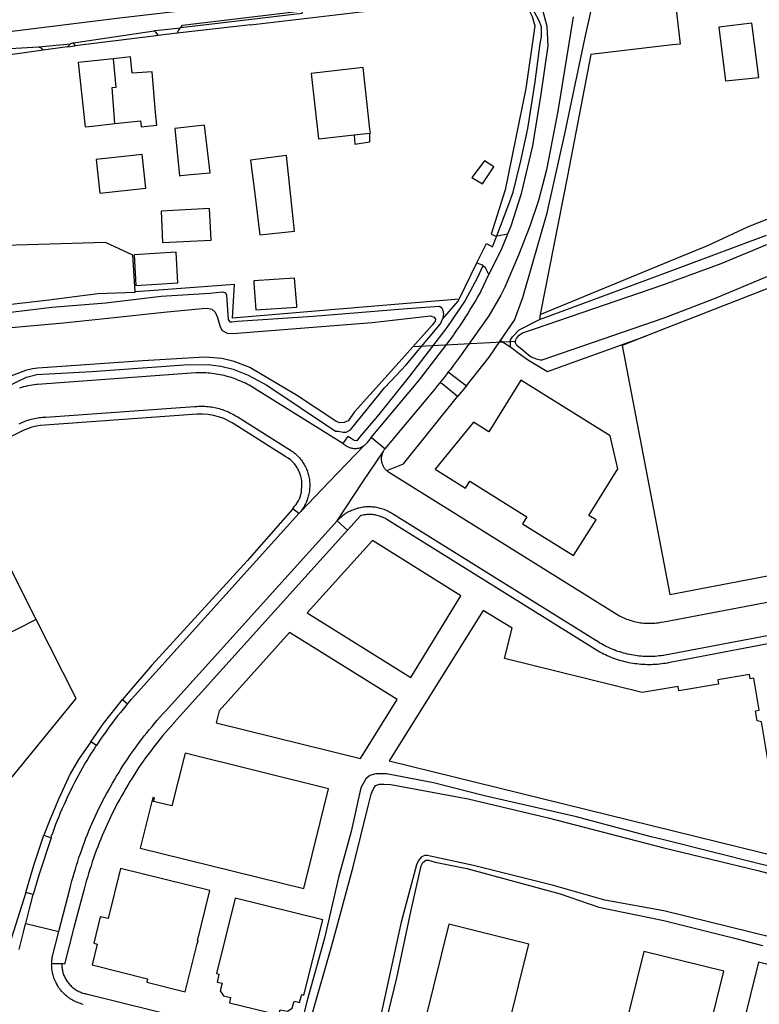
# Model space of a CAD drawing. Header units: metres. Extents: x 174423 to 175128, y 462196 to 462742.
# Tile 48 of 137: x 175047.03 to 175048.46, y 462725.41 to 462727.32. Entities that reach past the tile are written whole.
import ezdxf

# ---------------------------------------------------------------- set-up
doc = ezdxf.new("R2010")
doc.units = ezdxf.units.M
doc.layers.add('N-XX-AL-LIJN_0.20-G', color=7, linetype='Continuous', lineweight=25)

# ---------------------------------------------------------------- blocks, each defined once
blk = doc.blocks.new('Situatie')
at = {"lineweight": -3}
for p, q in [((-8.705, 13.6968), (-8.4695, 13.7245)), ((-8.7057, 13.696), (-8.705, 13.6968)), ((-8.7126, 13.6859), (-8.7491, 13.681)), ((-8.9815, 13.6594), (-8.9193, 13.6649)), ((-8.9249, 13.6593), (-8.9722, 13.6528)), ((-8.3688, 13.4883), (-8.3381, 13.4918)), ((-8.0078, 13.1395), (-8.009, 13.1296)), ((-8.0554, 13.0868), (-8.2547, 13.0766)), ((-8.1509, 13.0011), (-8.168, 12.9799)), ((-8.3091, 12.8782), (-8.3356, 12.9003)), ((-8.4726, 12.7569), (-8.4763, 12.7528)), ((-8.4021, 12.7385), (-8.3819, 12.7203)), ((-8.9859, 12.5469), (-9.4138, 12.3306)), ((-9.0064, 11.9564), (-8.9419, 11.9411)), ((-8.9559, 11.8791), (-8.9362, 11.8786))]:
    blk.add_line(p, q, dxfattribs=at)
for points in [[(-7.412, 13.8283), (-7.7678, 13.7851), (-7.7644, 13.7543), (-7.7464, 13.7554), (-7.7359, 13.6644), (-7.75, 13.6632), (-7.7678, 13.6612), (-7.9095, 13.6445), (-7.9545, 13.4085), (-8.0078, 13.1395), (-7.7678, 13.2383), (-7.6811, 13.2739), (-7.6033, 13.3103), (-7.4542, 13.3693)], [(-9.205, 13.6691), (-9.1691, 13.6731), (-8.8297, 13.7148), (-8.4945, 13.7543), (-8.462, 13.7582), (-8.4495, 13.7597)], [(-7.944, 13.7175), (-7.9735, 13.5342), (-7.9955, 13.4202), (-8.0108, 13.3609), (-8.0281, 13.3112), (-8.0495, 13.2545), (-8.0765, 13.1922), (-8.0841, 13.1767), (-8.1076, 13.1368), (-8.1643, 13.0566), (-8.1702, 13.0486), (-8.1761, 13.0407), (-8.1821, 13.0328), (-8.186, 13.0278), (-8.1509, 13.0011), (-8.1065, 13.0564), (-8.0846, 13.0887)], [(-8.0226, 13.7337), (-8.0289, 13.7296), (-8.0234, 13.7181), (-8.0181, 13.7), (-8.0353, 13.5784), (-8.0758, 13.3814), (-8.1031, 13.2955), (-8.0939, 13.2917), (-8.0916, 13.2921), (-8.0685, 13.354), (-8.06, 13.3769), (-8.0452, 13.4376), (-8.0314, 13.5009), (-8.0172, 13.5915), (-8.0076, 13.6659), (-8.0053, 13.679), (-8.0053, 13.698), (-8.0094, 13.7096), (-8.0226, 13.7337)], [(-8.0846, 13.0887), (-8.0576, 13.1286), (-8.0417, 13.1722), (-7.9942, 13.3367), (-7.96, 13.4903), (-7.9209, 13.6751), (-7.9061, 13.7416)], [(-8.0704, 13.296), (-8.0638, 13.3119), (-8.0438, 13.3745), (-8.0218, 13.4672), (-8.0058, 13.5675), (-7.9921, 13.6615), (-7.9939, 13.699), (-8.0024, 13.7306), (-8.0034, 13.7328), (-8.0044, 13.735), (-8.0055, 13.7372), (-8.0067, 13.7393), (-8.0079, 13.7414), (-8.0087, 13.7427)], [(-8.3277, 13.7297), (-8.5699, 13.7014), (-8.5696, 13.7021), (-8.7126, 13.6859)], [(-8.705, 13.6968), (-8.7021, 13.7014), (-8.4695, 13.7289), (-8.4695, 13.7245)], [(-8.7573, 13.6905), (-8.7552, 13.6909), (-8.7057, 13.696)], [(-8.7126, 13.6859), (-8.7112, 13.6886), (-8.7096, 13.6912), (-8.7078, 13.6937), (-8.7057, 13.696)], [(-7.5835, 13.5995), (-7.5968, 13.7055), (-7.6611, 13.6972), (-7.6481, 13.5935), (-7.5835, 13.5995)], [(-8.9136, 13.6672), (-8.7573, 13.6905), (-8.7543, 13.6876), (-8.7515, 13.6844), (-8.7491, 13.681), (-8.7585, 13.6798), (-8.9102, 13.6613)], [(-9.0699, 13.6544), (-8.9815, 13.6594), (-8.98, 13.6588), (-8.9785, 13.6581), (-8.9771, 13.6572), (-8.9757, 13.6563), (-8.9745, 13.6552), (-8.9733, 13.6541), (-8.9722, 13.6528), (-9.0687, 13.6391)], [(-8.9193, 13.6649), (-8.9249, 13.6593), (-8.9102, 13.6613), (-8.9136, 13.6672), (-8.9193, 13.6649)], [(-9.0687, 13.6391), (-9.17, 13.6231), (-9.1716, 13.6229), (-9.1484, 13.1467), (-8.9668, 13.167), (-8.8665, 13.1802), (-8.7936, 13.1827), (-8.7936, 13.1837), (-8.7984, 13.2545), (-8.8515, 13.2791), (-9.0461, 13.2734), (-9.0575, 13.4516), (-9.0687, 13.6391)], [(-8.8358, 13.6361), (-8.9045, 13.6286), (-8.8907, 13.5038), (-8.8767, 13.5054), (-8.8332, 13.5102)], [(-8.8332, 13.5102), (-8.8388, 13.5806), (-8.831, 13.5812), (-8.8358, 13.6361)], [(-8.8332, 13.5102), (-8.7835, 13.5157), (-8.7821, 13.5036), (-8.7518, 13.5069), (-8.7546, 13.5318), (-8.7543, 13.5318), (-8.7611, 13.611), (-8.7996, 13.6079), (-8.8031, 13.6398), (-8.8358, 13.6361)], [(-8.3381, 13.4918), (-8.3372, 13.4918), (-8.3381, 13.4993), (-8.3516, 13.6191), (-8.4523, 13.6077), (-8.438, 13.4805), (-8.3688, 13.4883)], [(-8.6867, 13.4111), (-8.6485, 13.4149), (-8.6595, 13.5069), (-8.7168, 13.5009), (-8.7081, 13.4089), (-8.7047, 13.4093), (-8.6867, 13.4111)], [(-8.3688, 13.4883), (-8.3678, 13.4705), (-8.3381, 13.4745), (-8.3381, 13.4918)], [(-8.8627, 13.3749), (-8.7734, 13.3845), (-8.7805, 13.4501), (-8.8698, 13.4405), (-8.8627, 13.3749)], [(-8.5518, 13.2942), (-8.4848, 13.3015), (-8.5001, 13.4482), (-8.5701, 13.4395), (-8.5611, 13.3685), (-8.5524, 13.2989), (-8.5518, 13.2942)], [(-8.0975, 13.4262), (-8.1158, 13.4382), (-8.1401, 13.4055), (-8.1198, 13.3932), (-8.0975, 13.4262)], [(-8.009, 13.1296), (-7.96, 13.1478), (-7.7678, 13.2192), (-7.5685, 13.2933)], [(-8.6464, 13.2839), (-8.6496, 13.345), (-8.7437, 13.3401), (-8.7405, 13.279), (-8.6464, 13.2839)], [(-7.5276, 13.2291), (-7.6702, 13.1696), (-7.7678, 13.132), (-8.0043, 13.0509), (-8.008, 13.0508), (-8.0129, 13.0519), (-8.0196, 13.0544), (-8.0249, 13.0567), (-8.0306, 13.0604), (-8.0397, 13.0681), (-8.0529, 13.0791), (-8.0545, 13.0821), (-8.0555, 13.0846), (-8.0554, 13.0873), (-8.0547, 13.0904), (-8.0537, 13.0927), (-8.052, 13.0955), (-8.0485, 13.0991), (-8.042, 13.1035), (-8.0187, 13.1116), (-7.7678, 13.1976), (-7.6566, 13.2385), (-7.5676, 13.2751)], [(-8.1304, 13.2397), (-8.1121, 13.2771), (-8.1002, 13.2708), (-8.0916, 13.2921), (-8.0704, 13.296)], [(-8.1071, 13.217), (-8.0831, 13.2656), (-8.0704, 13.296)], [(-8.711, 13.2007), (-8.7144, 13.2605), (-8.7958, 13.2556), (-8.7923, 13.1959), (-8.711, 13.2007)], [(-8.1304, 13.2397), (-8.1206, 13.2357), (-8.1188, 13.2342), (-8.1301, 13.2102), (-8.1534, 13.1668), (-8.1892, 13.1139), (-8.2616, 13.0194), (-8.3236, 12.9418), (-8.3582, 12.9009), (-8.3636, 12.8943), (-8.3683, 12.8946), (-8.3707, 12.8962), (-8.3746, 12.8986), (-8.3812, 12.9025), (-8.3851, 12.897), (-8.3909, 12.8889), (-8.562, 12.9958), (-8.5626, 12.9961), (-8.566, 12.9982), (-8.5694, 13.0002), (-8.5729, 13.0021), (-8.5764, 13.004), (-8.58, 13.0058), (-8.5835, 13.0075), (-8.5872, 13.0092), (-8.5908, 13.0107), (-8.5945, 13.0122), (-8.5982, 13.0137), (-8.602, 13.015), (-8.6057, 13.0163), (-8.6095, 13.0175), (-8.6133, 13.0186), (-8.6172, 13.0197), (-8.621, 13.0207), (-8.6249, 13.0216), (-8.6288, 13.0224), (-8.6327, 13.0231), (-8.6366, 13.0238), (-8.6406, 13.0244), (-8.6445, 13.0248), (-8.6485, 13.0253), (-8.6524, 13.0256), (-8.6564, 13.0259), (-8.6604, 13.0261), (-8.6643, 13.0262), (-8.6683, 13.0262), (-8.6723, 13.0261), (-8.6763, 13.026), (-8.9837, 13.0037), (-8.9851, 13.0036), (-8.9894, 13.0029), (-8.9936, 13.0023), (-8.9978, 13.0015), (-9.002, 13.0006), (-9.0062, 12.9997), (-9.0104, 12.9987), (-9.0146, 12.9976), (-9.0187, 12.9965)], [(-9.0646, 12.9895), (-9.0047, 13.0179), (-8.9846, 13.023), (-8.8783, 13.0284), (-8.6985, 13.0415), (-8.6524, 13.0421), (-8.6275, 13.0393), (-8.6036, 13.0334), (-8.5743, 13.0215), (-8.5383, 13.0022), (-8.4047, 12.9131), (-8.3997, 12.9127), (-8.3901, 12.9112), (-8.384, 12.9112), (-8.376, 12.9153), (-8.3102, 12.9973), (-8.2985, 13.0095), (-8.2678, 13.0416), (-8.2014, 13.1216), (-8.1972, 13.1304), (-8.1666, 13.1654), (-8.1648, 13.1691), (-8.1304, 13.2397)], [(-8.1071, 13.217), (-8.114, 13.2302), (-8.1188, 13.2342)], [(-8.3356, 12.9003), (-8.2449, 13.0087), (-8.2398, 13.0149), (-8.1762, 13.0986), (-8.1745, 13.101), (-8.1692, 13.1089), (-8.1638, 13.1168), (-8.1586, 13.1248), (-8.1534, 13.1329), (-8.1483, 13.141), (-8.1433, 13.1491), (-8.1383, 13.1572), (-8.1334, 13.1655), (-8.1286, 13.1737), (-8.1238, 13.182), (-8.122, 13.1853), (-8.1071, 13.217)], [(-8.1648, 13.1691), (-8.344, 13.1542), (-8.6049, 13.1326), (-8.601, 13.1975), (-8.7478, 13.1869), (-8.7936, 13.1837)], [(-8.4801, 13.1572), (-8.4845, 13.2102), (-8.5638, 13.2045), (-8.5635, 13.2002), (-8.5598, 13.1485), (-8.4798, 13.1535), (-8.4801, 13.1572)], [(-7.5742, 13.1864), (-7.8015, 13.0978), (-7.8485, 13.0795), (-7.756, 12.5958), (-7.4342, 12.6574), (-7.5382, 13.2004), (-7.5742, 13.1864)], [(-9.0835, 13.1384), (-8.9557, 13.1535), (-8.8506, 13.1622), (-8.7437, 13.175), (-8.6488, 13.1809), (-8.6242, 13.1833), (-8.6184, 13.1816), (-8.6167, 13.1771), (-8.6131, 13.1297), (-8.6102, 13.1253), (-8.6062, 13.1253), (-8.5954, 13.1262), (-8.4483, 13.1365), (-8.2661, 13.1514), (-8.2031, 13.1554), (-8.1986, 13.1526), (-8.1964, 13.1475), (-8.1955, 13.1402), (-8.1972, 13.1304)], [(-9.093, 13.1091), (-8.9333, 13.123), (-8.8347, 13.1335), (-8.7383, 13.144), (-8.664, 13.1514), (-8.6534, 13.1517), (-8.6452, 13.1501), (-8.6389, 13.144), (-8.6339, 13.1334), (-8.6289, 13.1153), (-8.6251, 13.1081), (-8.6156, 13.103), (-8.6044, 13.1027), (-8.3336, 13.1238), (-8.2208, 13.1366), (-8.2137, 13.1342), (-8.2107, 13.1304), (-8.2114, 13.1263), (-8.2172, 13.1184), (-8.3086, 13.0166), (-8.3679, 12.9503), (-8.3807, 12.9328), (-8.3883, 12.9296), (-8.3973, 12.9288), (-8.4046, 12.9325), (-8.4805, 12.9825), (-8.5716, 13.0363), (-8.6019, 13.0482), (-8.6255, 13.0539), (-8.6588, 13.0564), (-8.7787, 13.0496), (-8.9827, 13.035), (-8.993, 13.0338), (-9.007, 13.0306), (-9.0628, 13.0094)], [(-8.0846, 13.0887), (-8.0647, 13.0757), (-8.0654, 13.0797), (-8.0655, 13.09), (-8.0615, 13.0962), (-8.0488, 13.1094), (-8.009, 13.1296)], [(-8.0647, 13.0757), (-8.0457, 13.0619), (-8.0305, 13.0508), (-8.0013, 13.0334), (-7.9935, 13.0288), (-7.8015, 13.0978)], [(-8.186, 13.0278), (-8.1882, 13.0249), (-8.1943, 13.0171), (-8.2005, 13.0093), (-8.2025, 13.0069)], [(-8.3091, 12.8782), (-8.3101, 12.877), (-8.311, 12.8758), (-8.3118, 12.8745), (-8.3126, 12.8731), (-8.3128, 12.8727), (-8.3133, 12.8718), (-8.3139, 12.8703), (-8.3145, 12.8689), (-8.3149, 12.8674), (-8.3153, 12.8659), (-8.3157, 12.8644), (-8.3159, 12.8629), (-8.3161, 12.8614), (-8.3161, 12.8598), (-8.3161, 12.8583), (-8.3161, 12.8567), (-8.3159, 12.8552), (-8.3157, 12.8537), (-8.3153, 12.8522), (-8.3149, 12.8507), (-8.3145, 12.8492), (-8.3139, 12.8478), (-8.3133, 12.8463), (-8.3126, 12.845), (-8.3118, 12.8436), (-8.311, 12.8423), (-8.3101, 12.8411), (-8.3091, 12.8399), (-8.3081, 12.8387), (-8.307, 12.8376), (-8.3059, 12.8366), (-8.3055, 12.8362), (-8.2732, 12.8492), (-8.168, 12.9799), (-8.1978, 13.005), (-8.2025, 13.0069), (-8.2068, 13.0016), (-8.2131, 12.994), (-8.2169, 12.9895), (-8.3091, 12.8782)], [(-7.857, 12.8399), (-7.872, 12.9039), (-8.045, 13.0119), (-8.1073, 12.9117), (-8.1374, 12.9306), (-8.2114, 12.8389), (-8.1525, 12.802), (-8.144, 12.8155), (-8.0335, 12.7465), (-8.0419, 12.7331), (-7.9428, 12.6712), (-7.8993, 12.7406), (-7.913, 12.7491), (-7.857, 12.8399)], [(-9.0193, 12.9271), (-9.0164, 12.9285), (-9.0135, 12.9298), (-9.0106, 12.9311), (-9.0076, 12.9322), (-9.0046, 12.9333), (-9.0016, 12.9343), (-8.9986, 12.9353), (-8.9955, 12.9361), (-8.9924, 12.9369), (-8.9893, 12.9376), (-8.9862, 12.9382), (-8.9831, 12.9388), (-8.98, 12.9392), (-8.9768, 12.9396), (-8.9736, 12.9399), (-8.9705, 12.9402), (-8.9673, 12.9403), (-8.6785, 12.9605), (-8.6774, 12.9606), (-8.6743, 12.9609), (-8.6711, 12.9611), (-8.668, 12.9612), (-8.6648, 12.9613), (-8.6617, 12.9613), (-8.6585, 12.9611), (-8.6554, 12.961), (-8.6522, 12.9607), (-8.6491, 12.9603), (-8.646, 12.9599), (-8.6429, 12.9594), (-8.6398, 12.9588), (-8.6367, 12.9582), (-8.6336, 12.9574), (-8.6306, 12.9566), (-8.6275, 12.9557), (-8.6245, 12.9547), (-8.6216, 12.9537), (-8.6186, 12.9526), (-8.6157, 12.9514), (-8.6128, 12.9501), (-8.61, 12.9487), (-8.6071, 12.9473), (-8.6044, 12.9458), (-8.6016, 12.9443), (-8.5989, 12.9427), (-8.5962, 12.941), (-8.4904, 12.8745), (-8.4896, 12.8739), (-8.4875, 12.8725), (-8.4855, 12.8709), (-8.4835, 12.8693), (-8.4816, 12.8676), (-8.4798, 12.8659), (-8.478, 12.8641), (-8.4762, 12.8622), (-8.4745, 12.8603), (-8.4729, 12.8584), (-8.4713, 12.8563), (-8.4698, 12.8543), (-8.4684, 12.8522), (-8.467, 12.85), (-8.4657, 12.8479), (-8.4645, 12.8456), (-8.4633, 12.8434), (-8.4622, 12.8411), (-8.4612, 12.8387), (-8.4603, 12.8363), (-8.4594, 12.834), (-8.4586, 12.8315), (-8.4579, 12.8291), (-8.4572, 12.8266), (-8.4567, 12.8241), (-8.4562, 12.8216), (-8.4558, 12.8191), (-8.4555, 12.8166), (-8.4552, 12.8142), (-8.4552, 12.8141), (-8.455, 12.8115), (-8.455, 12.809), (-8.455, 12.8064), (-8.455, 12.8039), (-8.4552, 12.8013), (-8.4554, 12.7988), (-8.4557, 12.7963), (-8.4561, 12.7938), (-8.4566, 12.7913), (-8.4571, 12.7888), (-8.4578, 12.7863), (-8.4585, 12.7838), (-8.4592, 12.7814), (-8.4601, 12.779), (-8.461, 12.7767), (-8.462, 12.7743), (-8.4631, 12.772), (-8.4643, 12.7697), (-8.4655, 12.7675), (-8.4668, 12.7653), (-8.4681, 12.7631), (-8.4695, 12.761), (-8.471, 12.759), (-8.4726, 12.7569)], [(-8.488, 12.7622), (-8.4843, 12.7673), (-8.4816, 12.7705), (-8.4792, 12.7738), (-8.4771, 12.7773), (-8.4751, 12.7814), (-8.4734, 12.7856), (-8.4722, 12.79), (-8.4713, 12.7944), (-8.4708, 12.7989), (-8.4705, 12.8044), (-8.4703, 12.8097), (-8.4706, 12.8151), (-8.4713, 12.8204), (-8.4725, 12.8256), (-8.4742, 12.8308), (-8.4762, 12.8357), (-8.4787, 12.8405), (-8.4816, 12.845), (-8.4848, 12.8493), (-8.4884, 12.8533), (-8.4924, 12.8569), (-8.4966, 12.8602), (-8.5011, 12.8632), (-8.6056, 12.9288), (-8.6109, 12.9319), (-8.6164, 12.9347), (-8.6219, 12.9372), (-8.6319, 12.9408), (-8.6421, 12.9435), (-8.6525, 12.9453), (-8.6631, 12.946), (-8.6736, 12.9458), (-8.9777, 12.9239), (-8.9863, 12.9224), (-8.9947, 12.9203), (-9.003, 12.9175), (-9.011, 12.9141), (-9.1718, 12.8332)], [(-8.3356, 12.9003), (-8.3438, 12.8905), (-8.3443, 12.8898), (-8.3453, 12.8887), (-8.3464, 12.8876), (-8.3475, 12.8865), (-8.3487, 12.8856), (-8.3491, 12.8852)], [(-8.3491, 12.8852), (-8.4175, 12.8142), (-8.4726, 12.7569)], [(-8.4021, 12.7385), (-8.3517, 12.8142), (-8.3128, 12.8727)], [(-8.3909, 12.8889), (-8.3831, 12.884), (-8.3818, 12.8832), (-8.3805, 12.8825), (-8.3791, 12.8818), (-8.3777, 12.8812), (-8.3762, 12.8807), (-8.3748, 12.8802), (-8.3733, 12.8799), (-8.3718, 12.8796), (-8.3702, 12.8794), (-8.3687, 12.8792), (-8.3672, 12.8792), (-8.3656, 12.8792), (-8.3641, 12.8793), (-8.3626, 12.8795), (-8.3611, 12.8798), (-8.3596, 12.8801), (-8.3581, 12.8805), (-8.3567, 12.881), (-8.3552, 12.8816), (-8.3539, 12.8823), (-8.3525, 12.883), (-8.3512, 12.8838), (-8.3499, 12.8846), (-8.3491, 12.8852)], [(-8.3055, 12.8362), (-8.3047, 12.8356), (-8.3035, 12.8347), (-8.3022, 12.8338), (-8.3019, 12.8336), (-8.2708, 12.8142), (-7.8567, 12.5559), (-7.854, 12.5544), (-7.8512, 12.553), (-7.8484, 12.5516), (-7.8456, 12.5503), (-7.8428, 12.549), (-7.8399, 12.5478), (-7.837, 12.5468), (-7.834, 12.5457), (-7.8311, 12.5448), (-7.8281, 12.5439), (-7.8251, 12.5431), (-7.822, 12.5424), (-7.819, 12.5418), (-7.8159, 12.5412), (-7.8128, 12.5408), (-7.8098, 12.5404), (-7.8067, 12.5401), (-7.8036, 12.5398), (-7.8005, 12.5397), (-7.7973, 12.5396), (-7.7942, 12.5396), (-7.7911, 12.5397), (-7.788, 12.5398), (-7.7849, 12.5401), (-7.7818, 12.5404), (-7.7787, 12.5408), (-7.7757, 12.5413), (-7.7735, 12.5417), (-7.7678, 12.5428), (-7.3324, 12.6256)], [(-8.8086, 12.3834), (-8.8069, 12.3855), (-8.8016, 12.3916), (-8.801, 12.3923), (-8.4763, 12.7528), (-8.4876, 12.7619), (-8.488, 12.7622), (-8.512, 12.7346), (-8.5766, 12.6609), (-8.6301, 12.6023), (-8.7614, 12.4582), (-8.7962, 12.4177), (-8.8184, 12.3915), (-8.8086, 12.3834)], [(-6.9115, 12.6399), (-7.7651, 12.4777), (-7.7678, 12.4773), (-7.7689, 12.4771), (-7.7728, 12.4766), (-7.7766, 12.4762), (-7.7805, 12.4758), (-7.7843, 12.4755), (-7.7882, 12.4753), (-7.7921, 12.4752), (-7.796, 12.4751), (-7.7998, 12.4752), (-7.8037, 12.4753), (-7.8076, 12.4755), (-7.8115, 12.4758), (-7.8153, 12.4761), (-7.8192, 12.4766), (-7.823, 12.4771), (-7.8269, 12.4777), (-7.8307, 12.4783), (-7.8345, 12.4791), (-7.8383, 12.4799), (-7.842, 12.4808), (-7.8458, 12.4818), (-7.8495, 12.4829), (-7.8532, 12.484), (-7.8569, 12.4852), (-7.8606, 12.4865), (-7.8642, 12.4879), (-7.8678, 12.4893), (-7.8714, 12.4908), (-7.8749, 12.4924), (-7.8784, 12.4941), (-7.8819, 12.4958), (-7.8853, 12.4976), (-7.8887, 12.4995), (-7.8921, 12.5014), (-7.8954, 12.5034), (-7.8987, 12.5055), (-7.9, 12.5064), (-8.2944, 12.7524), (-8.2966, 12.7537), (-8.2989, 12.755), (-8.3012, 12.7563), (-8.3035, 12.7574), (-8.3058, 12.7585), (-8.3082, 12.7595), (-8.3106, 12.7605), (-8.3131, 12.7614), (-8.3155, 12.7622), (-8.318, 12.7629), (-8.3205, 12.7635), (-8.3231, 12.7641), (-8.3256, 12.7646), (-8.3282, 12.765), (-8.3307, 12.7653), (-8.3333, 12.7655), (-8.3359, 12.7657), (-8.3385, 12.7658), (-8.3411, 12.7658), (-8.3437, 12.7657), (-8.3463, 12.7656), (-8.3489, 12.7654), (-8.3514, 12.765), (-8.354, 12.7646), (-8.3566, 12.7642), (-8.3591, 12.7636), (-8.3616, 12.763), (-8.3641, 12.7623), (-8.3666, 12.7615), (-8.369, 12.7607), (-8.3714, 12.7597), (-8.3738, 12.7587), (-8.3762, 12.7577), (-8.3785, 12.7565), (-8.3808, 12.7553), (-8.383, 12.754), (-8.3853, 12.7526), (-8.3874, 12.7512), (-8.3895, 12.7497), (-8.3916, 12.7481), (-8.3936, 12.7465), (-8.3956, 12.7448), (-8.3975, 12.7431), (-8.3994, 12.7413), (-8.4012, 12.7394), (-8.4021, 12.7385)], [(-8.9859, 12.5469), (-9.09, 12.7528), (-9.4645, 12.5634), (-9.4721, 12.5783), (-9.5434, 12.5422), (-9.4895, 12.4356), (-9.4714, 12.4447), (-9.4138, 12.3306)], [(-8.9419, 11.9411), (-8.92, 12.0257), (-8.9185, 12.0317), (-8.9165, 12.0393), (-8.9144, 12.047), (-8.9122, 12.0546), (-8.91, 12.0622), (-8.9077, 12.0698), (-8.9053, 12.0773), (-8.9029, 12.0848), (-8.9003, 12.0923), (-8.8977, 12.0998), (-8.895, 12.1073), (-8.8923, 12.1147), (-8.8894, 12.1221), (-8.8865, 12.1294), (-8.8835, 12.1368), (-8.8805, 12.1441), (-8.8773, 12.1513), (-8.8741, 12.1586), (-8.8709, 12.1658), (-8.8675, 12.173), (-8.8641, 12.1801), (-8.8606, 12.1872), (-8.857, 12.1943), (-8.8534, 12.2013), (-8.8497, 12.2083), (-8.8459, 12.2152), (-8.842, 12.2222), (-8.8381, 12.229), (-8.8341, 12.2359), (-8.8301, 12.2427), (-8.8259, 12.2494), (-8.8217, 12.2561), (-8.8175, 12.2628), (-8.8132, 12.2694), (-8.8088, 12.276), (-8.8043, 12.2826), (-8.7998, 12.2891), (-8.7952, 12.2955), (-8.7905, 12.3019), (-8.7858, 12.3083), (-8.781, 12.3146), (-8.7762, 12.3208), (-8.7712, 12.327), (-8.7663, 12.3332), (-8.7612, 12.3393), (-8.7561, 12.3453), (-8.751, 12.3514), (-8.7457, 12.3573), (-8.7405, 12.3632), (-8.7351, 12.369), (-8.4021, 12.7385)], [(-7.4571, 12.5205), (-7.752, 12.4643), (-7.7527, 12.4641), (-7.7566, 12.4633), (-7.7605, 12.4625), (-7.7645, 12.4619), (-7.7678, 12.4613), (-7.7684, 12.4613), (-7.7723, 12.4607), (-7.7763, 12.4603), (-7.7803, 12.4599), (-7.7842, 12.4596), (-7.7882, 12.4594), (-7.7922, 12.4593), (-7.7962, 12.4593), (-7.8002, 12.4593), (-7.8042, 12.4594), (-7.8081, 12.4596), (-7.8121, 12.4599), (-7.8161, 12.4603), (-7.82, 12.4607), (-7.824, 12.4612), (-7.8279, 12.4618), (-7.8319, 12.4625), (-7.8358, 12.4632), (-7.8397, 12.4641), (-7.8436, 12.465), (-7.8474, 12.466), (-7.8513, 12.467), (-7.8551, 12.4682), (-7.8589, 12.4694), (-7.8626, 12.4707), (-7.8664, 12.472), (-7.8701, 12.4735), (-7.8738, 12.475), (-7.8774, 12.4766), (-7.8811, 12.4783), (-7.8846, 12.48), (-7.8882, 12.4818), (-7.8917, 12.4837), (-7.8952, 12.4856), (-7.8986, 12.4876), (-8.3054, 12.7415), (-8.3074, 12.7426), (-8.3094, 12.7437), (-8.3114, 12.7447), (-8.3135, 12.7456), (-8.3156, 12.7465), (-8.3177, 12.7473), (-8.3199, 12.748), (-8.3221, 12.7487), (-8.3243, 12.7492), (-8.3265, 12.7497), (-8.3288, 12.7501), (-8.331, 12.7504), (-8.3333, 12.7507), (-8.3356, 12.7508), (-8.3378, 12.7509), (-8.3401, 12.7509), (-8.3424, 12.7509), (-8.3447, 12.7507), (-8.3469, 12.7505), (-8.3492, 12.7502), (-8.3514, 12.7498), (-8.3537, 12.7493), (-8.3559, 12.7488), (-8.3563, 12.7486), (-8.3819, 12.7203)], [(-8.3819, 12.7203), (-8.7183, 12.3467), (-8.7195, 12.3453), (-8.7248, 12.3395), (-8.7299, 12.3336), (-8.735, 12.3276), (-8.7401, 12.3216), (-8.7451, 12.3155), (-8.75, 12.3094), (-8.7548, 12.3032), (-8.7596, 12.297), (-8.7644, 12.2907), (-8.769, 12.2844), (-8.7736, 12.2781), (-8.7782, 12.2717), (-8.7827, 12.2652), (-8.7871, 12.2587), (-8.7914, 12.2522), (-8.7957, 12.2456), (-8.7999, 12.239), (-8.804, 12.2323), (-8.8081, 12.2256), (-8.8121, 12.2188), (-8.816, 12.212), (-8.8199, 12.2052), (-8.8237, 12.1983), (-8.8274, 12.1914), (-8.8311, 12.1844), (-8.8347, 12.1774), (-8.8382, 12.1704), (-8.8416, 12.1634), (-8.845, 12.1563), (-8.8483, 12.1491), (-8.8515, 12.142), (-8.8546, 12.1348), (-8.8577, 12.1276), (-8.8607, 12.1203), (-8.8636, 12.113), (-8.8665, 12.1057), (-8.8693, 12.0984), (-8.872, 12.091), (-8.8746, 12.0836), (-8.8772, 12.0762), (-8.8796, 12.0687), (-8.882, 12.0612), (-8.8844, 12.0537), (-8.8866, 12.0462), (-8.8888, 12.0387), (-8.8909, 12.0311), (-8.8929, 12.0235), (-8.8948, 12.0159), (-8.913, 11.9488), (-8.9308, 11.8773), (-8.9362, 11.8786)], [(-8.2587, 12.4344), (-8.1615, 12.5927), (-8.3335, 12.7004), (-8.4601, 12.56), (-8.2587, 12.4344)], [(-8.0622, 12.5303), (-8.1183, 12.5648), (-8.3006, 12.2727), (-7.5358, 12.084), (-7.5343, 12.0843), (-7.5783, 12.3482), (-7.5865, 12.35), (-7.5899, 12.3698), (-7.5827, 12.3709), (-7.5928, 12.4328), (-7.6002, 12.4316), (-7.6015, 12.4399), (-7.6631, 12.4296), (-7.6617, 12.4212), (-7.7385, 12.4088), (-7.7399, 12.4172), (-7.81, 12.4051), (-8.077, 12.471), (-8.0622, 12.5303)], [(-9.4138, 12.3306), (-9.3561, 12.2164), (-9.3741, 12.2072), (-9.3073, 12.075), (-9.2359, 12.1112), (-9.2447, 12.129), (-9.1422, 12.1805), (-9.0405, 12.2317), (-8.9084, 12.3938), (-8.9859, 12.5469)], [(-8.3566, 12.2772), (-8.2852, 12.3918), (-8.4942, 12.522), (-8.631, 12.3697), (-8.6368, 12.3465), (-8.3566, 12.2772)], [(-8.8801, 12.3096), (-8.8553, 12.3452), (-8.8184, 12.3915)], [(-8.8086, 12.3834), (-8.8121, 12.3793), (-8.8173, 12.373), (-8.8224, 12.3667), (-8.8274, 12.3603), (-8.8324, 12.3539), (-8.8373, 12.3475), (-8.8422, 12.341), (-8.847, 12.3344), (-8.8517, 12.3278), (-8.8564, 12.3211), (-8.861, 12.3144), (-8.8655, 12.3077), (-8.869, 12.3025)], [(-8.8801, 12.3096), (-8.904, 12.2754), (-8.9203, 12.247), (-8.942, 12.1993), (-8.9587, 12.1593), (-8.9712, 12.1282), (-8.9572, 12.1232), (-8.9561, 12.1266), (-8.9533, 12.1342), (-8.9505, 12.1418), (-8.9476, 12.1494), (-8.9446, 12.157), (-8.9416, 12.1645), (-8.9385, 12.172), (-8.9353, 12.1795), (-8.932, 12.1869), (-8.9287, 12.1943), (-8.9252, 12.2017), (-8.9217, 12.209), (-8.9182, 12.2163), (-8.9146, 12.2236), (-8.9109, 12.2308), (-8.9071, 12.238), (-8.9032, 12.2451), (-8.8993, 12.2522), (-8.8953, 12.2593), (-8.8913, 12.2664), (-8.8872, 12.2734), (-8.883, 12.2803), (-8.8787, 12.2872), (-8.8744, 12.2941), (-8.87, 12.3009), (-8.869, 12.3025), (-8.8801, 12.3096)], [(-8.4664, 12.0243), (-8.4185, 12.2183), (-8.6969, 12.2874), (-8.7224, 12.1849), (-8.7582, 12.1937), (-8.7564, 12.2008), (-8.7595, 12.2015), (-8.7839, 12.103), (-8.4664, 12.0243)], [(-7.3846, 12.0253), (-7.5826, 12.0726), (-7.7678, 12.1194), (-7.7925, 12.1251), (-7.9372, 12.1637), (-8.1157, 12.2046), (-8.2148, 12.2297), (-8.3058, 12.2471), (-8.3265, 12.2472), (-8.3381, 12.2443), (-8.346, 12.2376), (-8.3558, 12.2199), (-8.3744, 12.1353), (-8.399, 12.0458), (-8.4263, 11.9284), (-8.4604, 11.8048), (-8.4726, 11.7571)], [(-8.3172, 11.7232), (-8.2858, 11.851), (-8.2584, 11.9828), (-8.2389, 12.0685), (-8.2357, 12.075), (-8.2294, 12.0795), (-8.2245, 12.0793), (-8.2117, 12.076), (-8.1504, 12.0634), (-8.0284, 12.0306), (-7.9691, 12.0145), (-7.8941, 11.9882), (-7.7678, 11.9623), (-7.6305, 11.9279), (-7.576, 11.9137)], [(-8.3195, 12.2269), (-8.3111, 12.2273), (-8.2976, 12.2263), (-8.1476, 12.1988), (-7.992, 12.1617), (-7.7678, 12.1038), (-7.5853, 12.0594), (-7.4029, 12.0102)], [(-7.3869, 11.8874), (-7.7678, 11.981), (-7.8825, 12.002), (-7.9816, 12.0306), (-8.1374, 12.0691), (-8.2268, 12.0886), (-8.2319, 12.0886), (-8.2382, 12.0861), (-8.2442, 12.079), (-8.248, 12.0706), (-8.2773, 11.9593), (-8.3194, 11.7668)], [(-8.4513, 11.7758), (-8.4111, 11.9183), (-8.3709, 12.0667), (-8.3408, 12.1871), (-8.336, 12.2077), (-8.332, 12.2167), (-8.3271, 12.2244), (-8.3195, 12.2269)], [(-9.0064, 12.017), (-8.9898, 12.0716), (-8.9712, 12.1282)], [(-8.9572, 12.1232), (-8.9808, 12.0503), (-8.9916, 12.0128)], [(-8.6488, 12.0205), (-8.8223, 12.0633), (-8.8464, 11.9662), (-8.8615, 11.9698), (-8.8742, 11.9185), (-8.8675, 11.9167), (-8.8776, 11.8763), (-8.7698, 11.8493), (-8.7715, 11.8425), (-8.6966, 11.8242), (-8.6736, 11.9168), (-8.6719, 11.923), (-8.6728, 11.9232), (-8.6488, 12.0205)], [(-9.0064, 12.017), (-9.0422, 11.9024)], [(-9.0189, 11.9062), (-9.0108, 11.9397), (-9.0065, 11.956), (-9.0064, 11.9564), (-8.9973, 11.9926), (-8.9916, 12.0128), (-9.0064, 12.017)], [(-8.4662, 11.8175), (-8.4298, 11.9638), (-8.5998, 12.006), (-8.6359, 11.8596), (-8.6312, 11.8584), (-8.635, 11.8429), (-8.625, 11.8404), (-8.6286, 11.826), (-8.6222, 11.816), (-8.6086, 11.8126), (-8.611, 11.8028), (-8.5153, 11.7791), (-8.5127, 11.7889), (-8.4985, 11.7863), (-8.489, 11.792), (-8.4858, 11.8041), (-8.4851, 11.804), (-8.4846, 11.8057), (-8.4748, 11.8033), (-8.4713, 11.8169), (-8.4698, 11.8184), (-8.4662, 11.8175)], [(-8.0896, 11.6735), (-8.0299, 11.9166), (-8.1849, 11.955), (-8.2449, 11.7118), (-8.0896, 11.6735)], [(-8.9559, 11.8791), (-8.9559, 11.8793), (-8.9559, 11.8814), (-8.9558, 11.8821), (-8.9557, 11.8838), (-8.9556, 11.8849), (-8.9555, 11.8862), (-8.9553, 11.8877), (-8.9552, 11.8885), (-8.9549, 11.8904), (-8.9548, 11.8909), (-8.9544, 11.8932), (-8.9419, 11.9411)], [(-7.6515, 11.8641), (-7.8067, 11.9024), (-7.8623, 11.6772), (-7.849, 11.6739), (-7.8617, 11.6225), (-7.8638, 11.6231), (-7.8651, 11.6179), (-7.8599, 11.6167), (-7.8591, 11.6199), (-7.7365, 11.5896), (-7.7373, 11.5864), (-7.7322, 11.5851), (-7.7309, 11.5903), (-7.733, 11.5908), (-7.7203, 11.6423), (-7.707, 11.6389), (-7.6515, 11.8641)], [(-8.8945, 11.7995), (-8.8972, 11.8002), (-8.8999, 11.801), (-8.9025, 11.8019), (-8.9051, 11.8029), (-8.9077, 11.8039), (-8.9077, 11.8039), (-8.9102, 11.8051), (-8.9103, 11.8051), (-8.9127, 11.8063), (-8.9128, 11.8063), (-8.9152, 11.8076), (-8.9152, 11.8076), (-8.9176, 11.809), (-8.9176, 11.8091), (-8.9199, 11.8105), (-8.92, 11.8106), (-8.9222, 11.8121), (-8.9223, 11.8121), (-8.9245, 11.8137), (-8.9246, 11.8138), (-8.9267, 11.8155), (-8.9267, 11.8155), (-8.9288, 11.8173), (-8.9289, 11.8173), (-8.9309, 11.8191), (-8.9309, 11.8192), (-8.9329, 11.8211), (-8.9329, 11.8212), (-8.9348, 11.8231), (-8.9349, 11.8232), (-8.9366, 11.8252), (-8.9367, 11.8253), (-8.9384, 11.8273), (-8.9385, 11.8274), (-8.9401, 11.8295), (-8.9402, 11.8297), (-8.9418, 11.8318), (-8.9418, 11.8319), (-8.9433, 11.8341), (-8.9434, 11.8343), (-8.9448, 11.8365), (-8.9448, 11.8366), (-8.9461, 11.8389), (-8.9462, 11.8391), (-8.9474, 11.8414), (-8.9475, 11.8415), (-8.9486, 11.8439), (-8.9487, 11.8441), (-8.9498, 11.8464), (-8.9498, 11.8466), (-8.9508, 11.849), (-8.9509, 11.8492), (-8.9517, 11.8517), (-8.9518, 11.8518), (-8.9526, 11.8545), (-8.9533, 11.857), (-8.9534, 11.8572), (-8.954, 11.8597), (-8.9541, 11.8599), (-8.9546, 11.8624), (-8.9546, 11.8627), (-8.955, 11.8652), (-8.9551, 11.8654), (-8.9554, 11.8679), (-8.9554, 11.8682), (-8.9557, 11.8707), (-8.9557, 11.871), (-8.9559, 11.8735), (-8.9559, 11.8737), (-8.956, 11.8763), (-8.956, 11.8765), (-8.9559, 11.8791)], [(-8.9362, 11.8786), (-8.9362, 11.8767), (-8.9362, 11.8745), (-8.936, 11.8724), (-8.9358, 11.8702), (-8.9355, 11.8681), (-8.9351, 11.866), (-8.9347, 11.8639), (-8.9341, 11.8618), (-8.9335, 11.8597), (-8.9328, 11.8576), (-8.9321, 11.8556), (-8.9312, 11.8536), (-8.9303, 11.8517), (-8.9293, 11.8497), (-8.9283, 11.8479), (-8.9272, 11.846), (-8.926, 11.8442), (-8.9247, 11.8424), (-8.9234, 11.8407), (-8.922, 11.8391), (-8.9206, 11.8375), (-8.919, 11.8359), (-8.9175, 11.8344), (-8.9159, 11.833), (-8.9142, 11.8316), (-8.9125, 11.8303), (-8.9107, 11.829), (-8.9089, 11.8279), (-8.9071, 11.8267), (-8.9052, 11.8257), (-8.9032, 11.8247), (-8.9013, 11.8238), (-8.8993, 11.823), (-8.8973, 11.8222), (-8.8952, 11.8215), (-8.8931, 11.8209), (-8.891, 11.8204), (-8.8887, 11.8199), (-8.3033, 11.6751)], [(-7.5081, 11.5404), (-7.4334, 11.8443), (-7.5839, 11.8817), (-7.6587, 11.5778), (-7.5983, 11.5628), (-7.5975, 11.566), (-7.5682, 11.5587), (-7.569, 11.5555), (-7.5081, 11.5404)]]:
    blk.add_lwpolyline(points, dxfattribs=at)

msp = doc.modelspace()

# ---------------------------------------------------------------- block references
at = {"layer": 'N-XX-AL-LIJN_0.20-G'}
msp.add_blockref('Situatie', (175056.047, 462713.6112), dxfattribs=at)

doc.saveas('drawing.dxf')
